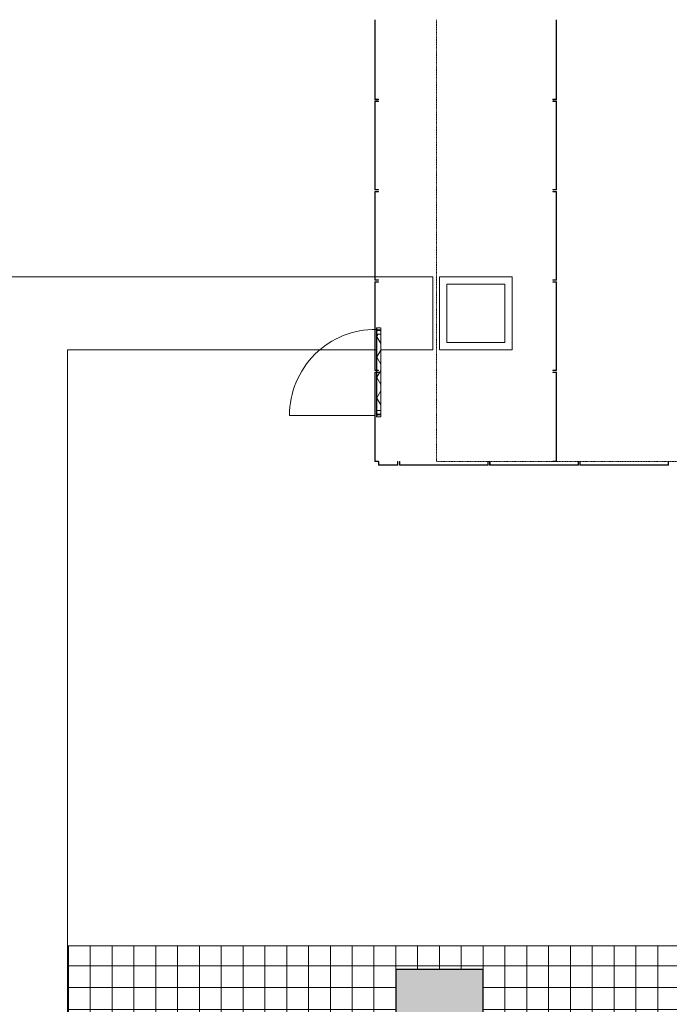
# Model space of a CAD drawing. Header units: millimetres. Extents: x -281 to 145437, y -16481 to 78869.
# Tile 244 of 256: x 19529 to 28460, y 65346 to 78868. Entities that reach past the tile are written whole.
import ezdxf

# ---------------------------------------------------------------- set-up
doc = ezdxf.new("R2010")
doc.units = ezdxf.units.MM
doc.linetypes.add('NLRS_Dash-1mm_Space-1mm_cpz', pattern=[2, 1, -1])
for name, color, linetype, lineweight in [('A--L$01A__Algemeen', 7, 'Continuous', 5), ('A--L21__Buitenwanden', 3, 'Continuous', 5), ('A--L23__Vloeren', 3, 'Continuous', 5), ('A--L28__Hoofddraagconstructies', 3, 'Continuous', 9), ('A--L3__Afbouw', 2, 'Continuous', 5), ('A--LD30__DetailPenMiddel', 3, 'Continuous', 5), ('Surface Pattern', 7, 'Continuous', 5), ('Toposolid', 7, 'Continuous', 5)]:
    doc.layers.add(name, color=color, linetype=linetype, lineweight=lineweight)
pattern_1 = [(315, (-75900, 24460), (449.013, 449.013), []), (315, (-75900, 24301.25), (898.0256, 0), []), (315, (-75900, 24618.75), (898.0256, 0), [])]
pattern_2 = [(315, (-77140, 24460), (449.013, 449.013), []), (315, (-77140, 24301.25), (898.0256, 0), []), (315, (-77140, 24618.75), (898.0256, 0), [])]
pattern_3 = [(135, (78380, -26860), (-449.013, -449.013), []), (135, (78380, -26701.25), (-898.0256, 6e-14), []), (135, (78380, -27018.75), (-898.0256, 6e-14), [])]

# ---------------------------------------------------------------- blocks, each defined once
blk = doc.blocks.new('TBR-B-BWK-C-NIE-ARC-R25_rvt-1-L_80_ 11')
at = {"layer": 'A--L28__Hoofddraagconstructies', "lineweight": 5}
blk.add_hatch(color=256, dxfattribs=at).paths.add_polyline_path([(25050, 62375), (25900, 62376), (25900, 65825), (24700, 65825), (24700, 62375)])
at = {"layer": 'A--L21__Buitenwanden', "color": 130, "lineweight": 13}
for p, q in [((25300, 75335), (26300, 75335)), ((25300, 75335), (25300, 75235)), ((26300, 75235), (26300, 75335)), ((25300, 74335), (25300, 75235)), ((26200, 75235), (25400, 75235)), ((25400, 75235), (25400, 74435)), ((26200, 74435), (26200, 75235)), ((26300, 75235), (26300, 74435)), ((25400, 74435), (26200, 74435)), ((26300, 74335), (26300, 74435)), ((25300, 74335), (25400, 74335)), ((26300, 74335), (25400, 74335))]:
    blk.add_line(p, q, dxfattribs=at)
at = {"layer": 'A--L28__Hoofddraagconstructies', "color": 90, "lineweight": 25}
for p, q in [((25900, 65825), (24700, 65825)), ((24700, 65825), (24700, 62375)), ((25900, 64300), (25900, 65825))]:
    blk.add_line(p, q, dxfattribs=at)
blk = doc.blocks.new('NLRS_21_CWP_perforated cassette_gen_cpz - NLRS_21_CWP_perforated cassette_gen_cpz-73683903-L_80_ 11')
at = {"layer": 'A--L$01A__Algemeen'}
h = blk.add_hatch(dxfattribs=at)
h.set_pattern_fill('FP_203', color=256, style=0, pattern_type=2)
h.set_pattern_definition([(315, (-73415, 24460), (449.013, 449.013), []), (315, (-73415, 24301.25), (898.0256, 0), []), (315, (-73415, 24618.75), (898.0256, 0), [])])
h.paths.add_polyline_path([(-607, 45), (607, 45), (607, 50), (-607, 50)])
for p, q in [((-615, 50), (-615, 0)), ((-607, 50), (-615, 50)), ((-615, 0), (-610, 0)), ((-610, 0), (-610, 45)), ((-610, 45), (-607, 45)), ((-607, 45), (-607, 50)), ((607, 50), (-607, 50)), ((-607, 50), (-607, 45)), ((-607, 45), (607, 45)), ((615, 50), (607, 50)), ((607, 50), (607, 45)), ((607, 45), (607, 50)), ((607, 45), (610, 45)), ((610, 45), (610, 0)), ((610, 0), (615, 0)), ((615, 0), (615, 50))]:
    blk.add_line(p, q, dxfattribs=at)
blk = doc.blocks.new('NLRS_21_CWP_perforated cassette_gen_cpz - NLRS_21_CWP_perforated cassette_gen_cpz-73683915-L_80_ 11')
at = {"layer": 'A--L$01A__Algemeen'}
h = blk.add_hatch(dxfattribs=at)
h.set_pattern_fill('FP_205', color=256, style=0, pattern_type=2)
h.set_pattern_definition(pattern_1)
h.paths.add_polyline_path([(-602, 45), (602, 45), (602, 50), (-602, 50)])
at = {"layer": 'A--L3__Afbouw'}
h = blk.add_hatch(dxfattribs=at)
h.set_pattern_fill('FP_205', color=256, style=0, pattern_type=2)
h.set_pattern_definition(pattern_1)
h.paths.add_polyline_path([(-610, 50), (-610, 0), (-605, 0), (-605, 45), (-602, 45), (-602, 50)])
h.paths.add_polyline_path([(602, 45), (605, 45), (605, 0), (610, 0), (610, 50), (602, 50)])
at = {"layer": 'A--L$01A__Algemeen'}
for p, q in [((-610, 50), (-610, 0)), ((-602, 50), (-610, 50)), ((-610, 0), (-605, 0)), ((-605, 0), (-605, 45)), ((-605, 45), (-602, 45)), ((-602, 45), (-602, 50)), ((602, 50), (-602, 50)), ((-602, 50), (-602, 45)), ((-602, 45), (602, 45)), ((610, 50), (602, 50)), ((602, 50), (602, 45)), ((602, 45), (602, 50)), ((602, 45), (605, 45)), ((605, 45), (605, 0)), ((605, 0), (610, 0)), ((610, 0), (610, 50))]:
    blk.add_line(p, q, dxfattribs=at)
blk = doc.blocks.new('NLRS_21_CWP_perforated cassette_gen_cpz - NLRS_21_CWP_perforated cassette_gen_cpz-V159-L_80_ 11')
at = {"layer": 'A--L$01A__Algemeen'}
h = blk.add_hatch(dxfattribs=at)
h.set_pattern_fill('FP_206', color=256, style=0, pattern_type=2)
h.set_pattern_definition([(315, (-78380, 24460), (449.013, 449.013), []), (315, (-78380, 24301.25), (898.0256, 0), []), (315, (-78380, 24618.75), (898.0256, 0), [])])
h.paths.add_polyline_path([(-602, 45), (488, 45), (488, 50), (-602, 50)])
for p, q in [((-610, 50), (-610, 0)), ((-602, 50), (-610, 50)), ((-610, 0), (-605, 0)), ((-605, 0), (-605, 45)), ((-605, 45), (-602, 45)), ((-602, 45), (-602, 50)), ((488, 50), (-602, 50)), ((-602, 50), (-602, 45)), ((-602, 45), (488, 45))]:
    blk.add_line(p, q, dxfattribs=at)
blk = doc.blocks.new('NLRS_21_CWP_perforated cassette_gen_cpz - NLRS_21_CWP_perforated cassette_gen_cpz-V161-L_80_ 11')
at = {"layer": 'A--L$01A__Algemeen'}
h = blk.add_hatch(dxfattribs=at)
h.set_pattern_fill('FP_208', color=256, style=0, pattern_type=2)
h.set_pattern_definition([(225, (27840, 72800), (449.013, -449.013), []), (225, (27681.25, 72800), (6e-14, -898.0256), []), (225, (27998.75, 72800), (6e-14, -898.0256), [])])
h.paths.add_polyline_path([(-602, 50), (-602, 45), (602, 45), (602, 50)])
for p, q in [((-610, 50), (-610, 0)), ((-602, 50), (-610, 50)), ((-610, 0), (-605, 0)), ((-605, 0), (-605, 45)), ((-605, 45), (-602, 45)), ((-602, 45), (-602, 50)), ((602, 50), (-602, 50)), ((-602, 50), (-602, 45)), ((-602, 45), (602, 45)), ((610, 50), (602, 50)), ((602, 50), (602, 45)), ((602, 45), (602, 50)), ((602, 45), (605, 45)), ((605, 45), (605, 0)), ((605, 0), (610, 0)), ((610, 0), (610, 50))]:
    blk.add_line(p, q, dxfattribs=at)
blk = doc.blocks.new('NLRS_21_CWP_perforated cassette_gen_cpz - NLRS_21_CWP_perforated cassette_gen_cpz-V162-L_80_ 11')
at = {"layer": 'A--L$01A__Algemeen'}
h = blk.add_hatch(dxfattribs=at)
h.set_pattern_fill('FP_209', color=256, style=0, pattern_type=2)
h.set_pattern_definition([(225, (26600, 72800), (449.013, -449.013), []), (225, (26441.25, 72800), (6e-14, -898.0256), []), (225, (26758.75, 72800), (6e-14, -898.0256), [])])
h.paths.add_polyline_path([(-602, 50), (-602, 45), (602, 45), (602, 50), (-477, 50)])
for p, q in [((-610, 50), (-610, 0)), ((-602, 50), (-610, 50)), ((-610, 0), (-605, 0)), ((-605, 0), (-605, 45)), ((-605, 45), (-602, 45)), ((-602, 45), (-602, 50)), ((602, 50), (-602, 50)), ((-602, 50), (-602, 45)), ((-602, 45), (602, 45)), ((610, 50), (602, 50)), ((602, 50), (602, 45)), ((602, 45), (602, 50)), ((602, 45), (605, 45)), ((605, 45), (605, 0)), ((605, 0), (610, 0)), ((610, 0), (610, 50))]:
    blk.add_line(p, q, dxfattribs=at)
blk = doc.blocks.new('NLRS_21_CWP_perforated cassette_gen_cpz - NLRS_21_CWP_perforated cassette_gen_cpz-V164-L_80_ 11')
at = {"layer": 'A--L$01A__Algemeen'}
h = blk.add_hatch(dxfattribs=at)
h.set_pattern_fill('FP_211', color=256, style=0, pattern_type=2)
h.set_pattern_definition([(225, (25360, 72800), (449.013, -449.013), []), (225, (25201.25, 72800), (6e-14, -898.0256), []), (225, (25518.75, 72800), (6e-14, -898.0256), [])])
h.paths.add_polyline_path([(-602, 50), (-602, 45), (602, 45), (602, 50), (199, 50)])
for p, q in [((-610, 50), (-610, 0)), ((-602, 50), (-610, 50)), ((-610, 0), (-605, 0)), ((-605, 0), (-605, 45)), ((-605, 45), (-602, 45)), ((-602, 45), (-602, 50)), ((602, 50), (-602, 50)), ((-602, 50), (-602, 45)), ((-602, 45), (602, 45)), ((610, 50), (602, 50)), ((602, 50), (602, 45)), ((602, 45), (602, 50)), ((602, 45), (605, 45)), ((605, 45), (605, 0)), ((605, 0), (610, 0)), ((610, 0), (610, 50))]:
    blk.add_line(p, q, dxfattribs=at)
blk = doc.blocks.new('NLRS_30_DO_WB_deur enkel draai-SH_gen_cpz - 31_31_07_deur enkel dicht_bxhxd_1200x2400x60_profiel 40-73682135-L_80_ 11')
at = {"layer": 'A--L3__Afbouw'}
for p, q in [((-595, 30), (-610, 30)), ((-610, 30), (-610, -9.7)), ((-596, 22.5), (-596, 23.3)), ((-596, 23.3), (-595, 23.3)), ((-585, 22.5), (-596, 22.5)), ((-595, 23.3), (-595, 30)), ((-585, -26.5), (-585, 22.5)), ((596, 22.5), (585, 22.5)), ((585, 22.5), (585, -26.5)), ((610, 30), (595, 30)), ((595, 30), (595, 23.3)), ((595, 23.3), (596, 23.3)), ((596, 23.3), (596, 22.5)), ((610, -9.7), (610, 30)), ((-610, -9.7), (-609, -9.7)), ((-609, -10.5), (-610, -10.5)), ((-610, -10.5), (-610, -26.5)), ((-610, -26.5), (-609, -26.5)), ((-609, -27.3), (-610, -27.3)), ((-610, -27.3), (-610, -30)), ((-610, -30), (-570, -30)), ((-609, -9.7), (-609, -10.5)), ((-609, -26.5), (-609, -27.3)), ((-571, -26.5), (-585, -26.5)), ((-571, -27.3), (-571, -26.5)), ((-570, -27.3), (-571, -27.3)), ((-570, -30), (-570, -27.3)), ((570, -27.3), (570, -30)), ((571, -27.3), (570, -27.3)), ((570, -30), (610, -30)), ((585, -26.5), (571, -26.5)), ((571, -26.5), (571, -27.3)), ((609, -10.5), (609, -9.7)), ((609, -9.7), (610, -9.7)), ((610, -10.5), (609, -10.5)), ((609, -27.3), (609, -26.5)), ((609, -26.5), (610, -26.5)), ((610, -27.3), (609, -27.3)), ((610, -26.5), (610, -10.5)), ((610, -30), (610, -27.3))]:
    blk.add_line(p, q, dxfattribs=at)
blk = doc.blocks.new('NLRS_30_DO_UN_paneel-SH_gen_cpz1 - 31_30_paneel_gen-47151892-L_80_ 11')
at = {"layer": 'A--L3__Afbouw'}
h = blk.add_hatch(dxfattribs=at)
h.set_pattern_fill('FP_251', color=256, style=0, pattern_type=2)
h.set_pattern_definition([(315, (-74025, 24465), (449.013, 449.013), []), (315, (-74025, 24306.25), (898.0256, 0), []), (315, (-74025, 24623.75), (898.0256, 0), [])])
h.paths.add_polyline_path([(-590, 32), (-590, 27), (0, 27), (0, 32), (-231, 32)])
h.paths.add_polyline_path([(5, 27), (25, 27), (25, 32), (5, 32)])
h.paths.add_polyline_path([(30, 32), (30, 27), (590, 27), (590, 32), (403, 32)])
h = blk.add_hatch(dxfattribs=at)
h.set_pattern_fill('FP_252', color=256, style=0, pattern_type=2)
h.set_pattern_definition([(330, (-74025.03, 24465), (70, 121.24356), []), (30, (-74025.03, 24465), (-70, 121.24356), [])])
h.paths.add_polyline_path([(-525, 27), (-525, -27), (525, -27), (525, 27), (30, 27), (30, 5), (25, 5), (25, 27), (5, 27), (5, 5), (0, 5), (0, 27), (-231, 27)])
for p, q in [((0, 32), (-590, 32)), ((-590, 32), (-590, 27)), ((-590, 27), (0, 27)), ((-564, 23), (-575, 23)), ((-575, 23), (-575, -23)), ((-525, 27), (-565, 27)), ((-565, 27), (-565, 24)), ((-565, 24), (-564, 24)), ((-564, 24), (-564, 23)), ((-526, 23), (-526, 24)), ((-526, 24), (-525, 24)), ((-525, 23), (-526, 23)), ((0, 27), (-525, 27)), ((-525, 27), (-525, -27)), ((-525, 24), (-525, 27)), ((-525, -23), (-525, 23)), ((25, 32), (5, 32)), ((5, 27), (25, 27)), ((25, 27), (5, 27)), ((590, 32), (30, 32)), ((30, 27), (590, 27)), ((525, 27), (30, 27)), ((525, -27), (525, 27)), ((565, 27), (525, 27)), ((525, 27), (525, 24)), ((525, 24), (526, 24)), ((526, 23), (525, 23)), ((525, 23), (525, -23)), ((526, 24), (526, 23)), ((564, 23), (564, 24)), ((564, 24), (565, 24)), ((575, 23), (564, 23)), ((565, 24), (565, 27)), ((575, -23), (575, 23)), ((590, 27), (590, 32)), ((-575, -23), (-564, -23)), ((-564, -24), (-565, -24)), ((-565, -24), (-565, -27)), ((565, -27), (-565, -27)), ((-565, -27), (-565, -30)), ((-565, -27), (-525, -27)), ((-565, -30), (565, -30)), ((-564, -23), (-564, -24)), ((-526, -24), (-526, -23)), ((-526, -23), (-525, -23)), ((-525, -24), (-526, -24)), ((-525, -27), (-525, -24)), ((-525, -27), (525, -27)), ((525, -23), (526, -23)), ((526, -24), (525, -24)), ((525, -24), (525, -27)), ((525, -27), (565, -27)), ((526, -23), (526, -24)), ((564, -24), (564, -23)), ((564, -23), (575, -23)), ((565, -24), (564, -24)), ((565, -27), (565, -24)), ((565, -30), (565, -27))]:
    blk.add_line(p, q, dxfattribs=at)
blk = doc.blocks.new('NLRS_30_DO_UN_clearance zone-SH_gen_cpz - NLRS_30_DO_UN_clearance zone-SH_gen_cpz-53701890-L_80_ 11')
at = {"layer": 'A--L3__Afbouw'}
blk.add_line((-592, 1225), (-592, 43), dxfattribs=at)
blk.add_arc((-592, 43), 1183, 359.4428, 90, dxfattribs=at)
blk = doc.blocks.new('NLRS_21_CWP_perforated cassette_gen_cpz - NLRS_21_CWP_perforated cassette_gen_cpz-V180-L_80_ 11')
at = {"layer": 'A--L$01A__Algemeen'}
h = blk.add_hatch(dxfattribs=at)
h.set_pattern_fill('FP_253', color=256, style=0, pattern_type=2)
h.set_pattern_definition(pattern_2)
h.paths.add_polyline_path([(-602, 45), (602, 45), (602, 50), (-602, 50)])
at = {"layer": 'A--L3__Afbouw'}
h = blk.add_hatch(dxfattribs=at)
h.set_pattern_fill('FP_253', color=256, style=0, pattern_type=2)
h.set_pattern_definition(pattern_2)
h.paths.add_polyline_path([(-610, 50), (-610, 0), (-605, 0), (-605, 45), (-602, 45), (-602, 50)])
h.paths.add_polyline_path([(602, 45), (605, 45), (605, 0), (610, 0), (610, 50), (602, 50)])
at = {"layer": 'A--L$01A__Algemeen'}
for p, q in [((-610, 50), (-610, 0)), ((-602, 50), (-610, 50)), ((-610, 0), (-605, 0)), ((-605, 0), (-605, 45)), ((-605, 45), (-602, 45)), ((-602, 45), (-602, 50)), ((602, 50), (-602, 50)), ((-602, 50), (-602, 45)), ((-602, 45), (602, 45)), ((610, 50), (602, 50)), ((602, 50), (602, 45)), ((602, 45), (602, 50)), ((602, 45), (605, 45)), ((605, 45), (605, 0)), ((605, 0), (610, 0)), ((610, 0), (610, 50))]:
    blk.add_line(p, q, dxfattribs=at)
blk = doc.blocks.new('NLRS_21_CWP_perforated cassette_gen_cpz - NLRS_21_CWP_perforated cassette_gen_cpz-V373-L_80_ 11')
at = {"layer": 'A--L$01A__Algemeen'}
h = blk.add_hatch(dxfattribs=at)
h.set_pattern_fill('FP_416', color=256, style=0, pattern_type=2)
h.set_pattern_definition([(315, (-74660, 24460), (449.013, 449.013), []), (315, (-74660, 24301.25), (898.0256, 0), []), (315, (-74660, 24618.75), (898.0256, 0), [])])
h.paths.add_polyline_path([(-602, 45), (602, 45), (602, 50), (-602, 50)])
for p, q in [((-610, 50), (-610, 0)), ((-602, 50), (-610, 50)), ((-610, 0), (-605, 0)), ((-605, 0), (-605, 45)), ((-605, 45), (-602, 45)), ((-602, 45), (-602, 50)), ((602, 50), (-602, 50)), ((-602, 50), (-602, 45)), ((-602, 45), (602, 45)), ((610, 50), (602, 50)), ((602, 50), (602, 45)), ((602, 45), (602, 50)), ((602, 45), (605, 45)), ((605, 45), (605, 0)), ((605, 0), (610, 0)), ((610, 0), (610, 50))]:
    blk.add_line(p, q, dxfattribs=at)
blk = doc.blocks.new('NLRS_21_CWP_perforated cassette_gen_cpz - NLRS_21_CWP_none perforated cassette_gen_cpz-73684229-L_80_ 11')
at = {"layer": 'A--L$01A__Algemeen'}
h = blk.add_hatch(dxfattribs=at)
h.set_pattern_fill('FP_418', color=256, style=0, pattern_type=2)
h.set_pattern_definition(pattern_3)
h.paths.add_polyline_path([(602, 50), (-488, 50), (-488, 45), (602, 45)])
at = {"layer": 'A--L3__Afbouw'}
h = blk.add_hatch(dxfattribs=at)
h.set_pattern_fill('FP_418', color=256, style=0, pattern_type=2)
h.set_pattern_definition(pattern_3)
h.paths.add_polyline_path([(610, 50), (602, 50), (602, 45), (605, 45), (605, 0), (610, 0)])
at = {"layer": 'A--L$01A__Algemeen'}
for p, q in [((602, 50), (-488, 50)), ((-488, 45), (602, 45)), ((610, 50), (602, 50)), ((602, 50), (602, 45)), ((602, 45), (602, 50)), ((602, 45), (605, 45)), ((605, 45), (605, 0)), ((605, 0), (610, 0)), ((610, 0), (610, 50))]:
    blk.add_line(p, q, dxfattribs=at)
blk = doc.blocks.new('NLRS_21_CWP_perforated cassette_gen_cpz - NLRS_21_CWP_none perforated cassette_gen_cpz-V375-L_80_ 11')
at = {"layer": 'A--L$01A__Algemeen'}
h = blk.add_hatch(dxfattribs=at)
h.set_pattern_fill('FP_419', color=256, style=0, pattern_type=2)
h.set_pattern_definition([(135, (77140, -26860), (-449.013, -449.013), []), (135, (77140, -26701.25), (-898.0256, 6e-14), []), (135, (77140, -27018.75), (-898.0256, 6e-14), [])])
h.paths.add_polyline_path([(602, 50), (-602, 50), (-602, 45), (602, 45)])
for p, q in [((-610, 50), (-610, 0)), ((-602, 50), (-610, 50)), ((-610, 0), (-605, 0)), ((-605, 0), (-605, 45)), ((-605, 45), (-602, 45)), ((-602, 45), (-602, 50)), ((602, 50), (-602, 50)), ((-602, 50), (-602, 45)), ((-602, 45), (602, 45)), ((610, 50), (602, 50)), ((602, 50), (602, 45)), ((602, 45), (602, 50)), ((602, 45), (605, 45)), ((605, 45), (605, 0)), ((605, 0), (610, 0)), ((610, 0), (610, 50))]:
    blk.add_line(p, q, dxfattribs=at)
blk = doc.blocks.new('NLRS_21_CWP_perforated cassette_gen_cpz - NLRS_21_CWP_none perforated cassette_gen_cpz-V376-L_80_ 11')
at = {"layer": 'A--L$01A__Algemeen'}
h = blk.add_hatch(dxfattribs=at)
h.set_pattern_fill('FP_420', color=256, style=0, pattern_type=2)
h.set_pattern_definition([(135, (75900, -26860), (-449.013, -449.013), []), (135, (75900, -26701.25), (-898.0256, 6e-14), []), (135, (75900, -27018.75), (-898.0256, 6e-14), [])])
h.paths.add_polyline_path([(602, 50), (-602, 50), (-602, 45), (602, 45)])
for p, q in [((-610, 50), (-610, 0)), ((-602, 50), (-610, 50)), ((-610, 0), (-605, 0)), ((-605, 0), (-605, 45)), ((-605, 45), (-602, 45)), ((-602, 45), (-602, 50)), ((602, 50), (-602, 50)), ((-602, 50), (-602, 45)), ((-602, 45), (602, 45)), ((610, 50), (602, 50)), ((602, 50), (602, 45)), ((602, 45), (602, 50)), ((602, 45), (605, 45)), ((605, 45), (605, 0)), ((605, 0), (610, 0)), ((610, 0), (610, 50))]:
    blk.add_line(p, q, dxfattribs=at)
blk = doc.blocks.new('NLRS_21_CWP_perforated cassette_gen_cpz - NLRS_21_CWP_none perforated cassette_gen_cpz-V377-L_80_ 11')
at = {"layer": 'A--L$01A__Algemeen'}
h = blk.add_hatch(dxfattribs=at)
h.set_pattern_fill('FP_421', color=256, style=0, pattern_type=2)
h.set_pattern_definition([(135, (74660, -26860), (-449.013, -449.013), []), (135, (74660, -26701.25), (-898.0256, 6e-14), []), (135, (74660, -27018.75), (-898.0256, 6e-14), [])])
h.paths.add_polyline_path([(602, 50), (-602, 50), (-602, 45), (602, 45)])
for p, q in [((-610, 50), (-610, 0)), ((-602, 50), (-610, 50)), ((-610, 0), (-605, 0)), ((-605, 0), (-605, 45)), ((-605, 45), (-602, 45)), ((-602, 45), (-602, 50)), ((602, 50), (-602, 50)), ((-602, 50), (-602, 45)), ((-602, 45), (602, 45)), ((610, 50), (602, 50)), ((602, 50), (602, 45)), ((602, 45), (602, 50)), ((602, 45), (605, 45)), ((605, 45), (605, 0)), ((605, 0), (610, 0)), ((610, 0), (610, 50))]:
    blk.add_line(p, q, dxfattribs=at)
blk = doc.blocks.new('NLRS_21_CWP_perforated cassette_gen_cpz - NLRS_21_CWP_none perforated cassette_gen_cpz-73684293-L_80_ 11')
at = {"layer": 'A--L$01A__Algemeen'}
h = blk.add_hatch(dxfattribs=at)
h.set_pattern_fill('FP_422', color=256, style=0, pattern_type=2)
h.set_pattern_definition([(135, (73415, -26860), (-449.013, -449.013), []), (135, (73415, -26701.25), (-898.0256, 6e-14), []), (135, (73415, -27018.75), (-898.0256, 6e-14), [])])
h.paths.add_polyline_path([(607, 50), (-607, 50), (-607, 45), (607, 45)])
for p, q in [((-615, 50), (-615, 0)), ((-607, 50), (-615, 50)), ((-615, 0), (-610, 0)), ((-610, 0), (-610, 45)), ((-610, 45), (-607, 45)), ((-607, 45), (-607, 50)), ((607, 50), (-607, 50)), ((-607, 50), (-607, 45)), ((-607, 45), (607, 45)), ((615, 50), (607, 50)), ((607, 50), (607, 45)), ((607, 45), (607, 50)), ((607, 45), (610, 45)), ((610, 45), (610, 0)), ((610, 0), (615, 0)), ((615, 0), (615, 50))]:
    blk.add_line(p, q, dxfattribs=at)
blk = doc.blocks.new('NLRS_21_CWP_perforated cassette_gen_cpz - NLRS_21_CWP_perforated cassette_gen_cpz-V380-L_80_ 11')
at = {"layer": 'A--L3__Afbouw'}
h = blk.add_hatch(dxfattribs=at)
h.set_pattern_fill('FP_425', color=256, style=0, pattern_type=2)
h.set_pattern_definition([(225, (24595, 72800), (449.013, -449.013), []), (225, (24436.25, 72800), (6e-14, -898.0256), []), (225, (24753.75, 72800), (6e-14, -898.0256), [])])
h.paths.add_polyline_path([(-127, 50), (-135, 50), (-135, 0), (-130, 0), (-130, 45), (-127, 45)])
h.paths.add_polyline_path([(135, 50), (127, 50), (127, 45), (130, 45), (130, 0), (135, 0)])
at = {"layer": 'A--L$01A__Algemeen'}
for p, q in [((-135, 50), (-135, 0)), ((-127, 50), (-135, 50)), ((-135, 0), (-130, 0)), ((-130, 0), (-130, 45)), ((-130, 45), (-127, 45)), ((-127, 45), (-127, 50)), ((127, 50), (-127, 50)), ((-127, 50), (-127, 45)), ((-127, 45), (127, 45)), ((135, 50), (127, 50)), ((127, 50), (127, 45)), ((127, 45), (127, 50)), ((127, 45), (130, 45)), ((130, 45), (130, 0)), ((130, 0), (135, 0)), ((135, 0), (135, 50))]:
    blk.add_line(p, q, dxfattribs=at)

msp = doc.modelspace()

# ---------------------------------------------------------------- hatches: boundary and pattern name
at = {"layer": 'Surface Pattern'}
h = msp.add_hatch(dxfattribs=at)
h.set_pattern_fill('FP_126', color=254, style=0, pattern_type=2)
h.set_pattern_definition([(0, (35500, 34975.17), (0, 300), []), (90, (35500, 34975.17), (-300, 2e-14), [])])
h.paths.add_polyline_path([(35759.1, -2326.1), (37500, -2326.1), (37500, 78868.4), (33057, 78868.4), (33057, 66150), (20185, 66150), (20185, 63050), (24700, 63050), (24700, 65825), (25900, 65825), (25900, 64300), (30700, 64300), (30700, 65825), (31900, 65825), (31900, 63050), (33057, 63050), (33057, -2326.1), (35709.8, -2326.1)])
h.paths.add_polyline_path([(4558.6, 63050), (19185, 63050), (19185, 66150), (2163.1, 66150), (2163.1, 63050), (4429, 63050)])
h.paths.add_polyline_path([(30700, 63050), (30700, 63800), (25900, 63800), (25900, 63050), (28993.4, 63050)])

# ---------------------------------------------------------------- linework, layer by layer
at = {"layer": 'A--L23__Vloeren'}
for p, q in [((24410, 75335), (19185, 75335)), ((25210, 75335), (24415, 75335)), ((25210, 74335), (25210, 75335)), ((20185, 57377), (20185, 74335)), ((20185, 74335), (24410, 74335)), ((24415, 74335), (24433, 74335)), ((24495, 74335), (25210, 74335))]:
    msp.add_line(p, q, dxfattribs=at)
at = {"layer": 'A--LD30__DetailPenMiddel', "linetype": 'NLRS_Dash-1mm_Space-1mm_cpz'}
for p, q in [((25260, 72800), (25260, 78868.4)), ((32460, 72800), (25260, 72800))]:
    msp.add_line(p, q, dxfattribs=at)
at = {"layer": 'Toposolid', "color": 253}
msp.add_line((33057, 66150), (20185, 66150), dxfattribs=at)

# ---------------------------------------------------------------- block references
at = {"lineweight": 5}
msp.add_blockref('TBR-B-BWK-C-NIE-ARC-R25_rvt-1-L_80_ 11', (0, 0), dxfattribs=at)
at = {"layer": 'A--L$01A__Algemeen'}
for name, p, rotation in [('NLRS_21_CWP_perforated cassette_gen_cpz - NLRS_21_CWP_perforated cassette_gen_cpz-V159-L_80_ 11', (24460, 78380), 90), ('NLRS_21_CWP_perforated cassette_gen_cpz - NLRS_21_CWP_none perforated cassette_gen_cpz-73684229-L_80_ 11', (26860, 78380), 270.0000000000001), ('NLRS_21_CWP_perforated cassette_gen_cpz - NLRS_21_CWP_perforated cassette_gen_cpz-V180-L_80_ 11', (24460, 77140), 90), ('NLRS_21_CWP_perforated cassette_gen_cpz - NLRS_21_CWP_none perforated cassette_gen_cpz-V375-L_80_ 11', (26860, 77140), 270.0000000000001), ('NLRS_21_CWP_perforated cassette_gen_cpz - NLRS_21_CWP_perforated cassette_gen_cpz-73683915-L_80_ 11', (24460, 75900), 90), ('NLRS_21_CWP_perforated cassette_gen_cpz - NLRS_21_CWP_none perforated cassette_gen_cpz-V376-L_80_ 11', (26860, 75900), 270.0000000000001), ('NLRS_21_CWP_perforated cassette_gen_cpz - NLRS_21_CWP_perforated cassette_gen_cpz-V373-L_80_ 11', (24460, 74660), 90), ('NLRS_21_CWP_perforated cassette_gen_cpz - NLRS_21_CWP_none perforated cassette_gen_cpz-V377-L_80_ 11', (26860, 74660), 270.0000000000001), ('NLRS_21_CWP_perforated cassette_gen_cpz - NLRS_21_CWP_perforated cassette_gen_cpz-73683903-L_80_ 11', (24460, 73415), 90), ('NLRS_21_CWP_perforated cassette_gen_cpz - NLRS_21_CWP_none perforated cassette_gen_cpz-73684293-L_80_ 11', (26860, 73415), 270.0000000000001), ('NLRS_21_CWP_perforated cassette_gen_cpz - NLRS_21_CWP_perforated cassette_gen_cpz-V380-L_80_ 11', (24595, 72800), 180), ('NLRS_21_CWP_perforated cassette_gen_cpz - NLRS_21_CWP_perforated cassette_gen_cpz-V164-L_80_ 11', (25360, 72800), 180), ('NLRS_21_CWP_perforated cassette_gen_cpz - NLRS_21_CWP_perforated cassette_gen_cpz-V162-L_80_ 11', (26600, 72800), 180), ('NLRS_21_CWP_perforated cassette_gen_cpz - NLRS_21_CWP_perforated cassette_gen_cpz-V161-L_80_ 11', (27840, 72800), 180)]:
    msp.add_blockref(name, p, dxfattribs=dict(at, rotation=rotation))
at = {"layer": 'A--L3__Afbouw', "rotation": 90}
for name, p in [('NLRS_30_DO_UN_clearance zone-SH_gen_cpz - NLRS_30_DO_UN_clearance zone-SH_gen_cpz-53701890-L_80_ 11', (24464, 74025)), ('NLRS_30_DO_UN_paneel-SH_gen_cpz1 - 31_30_paneel_gen-47151892-L_80_ 11', (24465, 74025)), ('NLRS_30_DO_WB_deur enkel draai-SH_gen_cpz - 31_31_07_deur enkel dicht_bxhxd_1200x2400x60_profiel 40-73682135-L_80_ 11', (24465, 74025))]:
    msp.add_blockref(name, p, dxfattribs=at)

doc.saveas('drawing.dxf')
